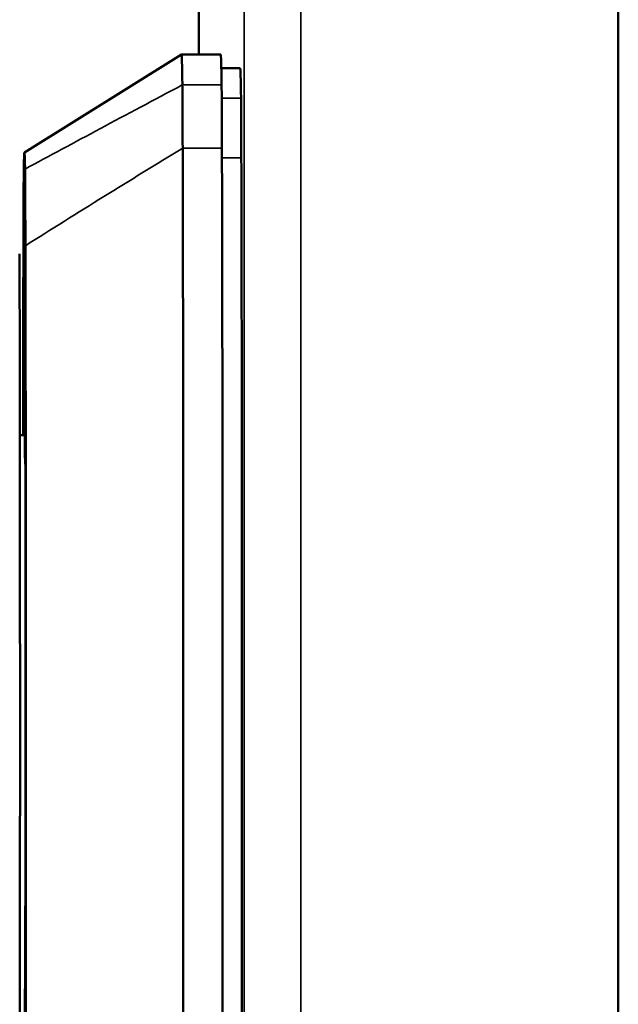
# Model space of a CAD drawing. Header units: inches. Extents: x 0 to 136, y 2 to 86.
# Tile 78 of 160: x 74.88 to 76.08, y 44.23 to 46.21. Entities that reach past the tile are written whole.
import ezdxf

# ---------------------------------------------------------------- set-up
doc = ezdxf.new("R2010")
doc.units = ezdxf.units.IN
doc.header["$LTSCALE"] = 4
doc.header["$MEASUREMENT"] = 0
doc.layers.add('Visible (ANSI)', color=7, linetype='Continuous', lineweight=50)
doc.layers.add('Visible Narrow (ANSI)', color=7, linetype='Continuous', lineweight=35)

msp = doc.modelspace()

# ---------------------------------------------------------------- linework, layer by layer
at = {"layer": 'Visible (ANSI)'}
for p, q in [((76.0842, 20.6763), (76.0842, 68.9262)), ((75.243, 68.2419), (75.243, 46.1398)), ((74.8932, 45.943), (75.2082, 46.1398)), ((75.2869, 46.1398), (75.2082, 46.1398)), ((75.3259, 46.1122), (75.2881, 46.1122)), ((74.892, 45.4719), (74.892, 45.3764)), ((74.8945, 45.3231), (74.8945, 45.4719)), ((74.8941, 45.3764), (74.8841, 45.3764)), ((74.8957, 45.1325), (74.8952, 45.1325)), ((74.8955, 44.9136), (74.8956, 44.8898)), ((74.8955, 44.6889), (74.8956, 44.7127))]:
    msp.add_line(p, q, dxfattribs=at)
for centre, major_axis, ratio, start_param, end_param in [((75.2082, 44.3682), (0, 1.7717), 0.003758, 6.020083, 6.285533), ((75.2869, 44.3682), (0, 1.7717), 0.003758, 6.020083, 6.283185), ((75.3259, 44.36), (0, 1.7522), 0.003758, 6.020152, 6.283185), ((74.8932, 44.3682), (0, 1.5748), 0.003758, 6.078087, 6.488284), ((74.8932, 44.8012), (0, 0.748), 0.003758, 0.458841, 0.693603), ((74.8932, 44.8012), (0, -0.748), 0.003758, 2.029638, 2.682751), ((74.8932, 44.8012), (0, 0.6179), 0.003757, 4.895316, 5.278262), ((74.8932, 44.8012), (0, -0.6378), 0.003758, 1.431561, 1.710031)]:
    msp.add_ellipse(centre, major_axis=major_axis, ratio=ratio, start_param=start_param, end_param=end_param, dxfattribs=at)
for points, knots in [([(75.2099, 46.0789), (75.21, 46.069), (75.2102, 46.0533), (75.2104, 46.0101), (75.2103, 45.9828), (75.2106, 45.9517)], [0, 0, 0, 0, 0.2872369, 0.2872369, 0.5811468, 0.5811468, 0.5811468, 0.5811468]), ([(75.2893, 45.9517), (75.2893, 45.9826), (75.289, 46.0366), (75.2888, 46.0688), (75.2886, 46.0789)], [0.0100093, 0.0100093, 0.0100093, 0.0100093, 0.5069999, 1.01, 1.01, 1.01, 1.01]), ([(75.2082, 43.1871), (75.2082, 43.1871), (75.2085, 43.1869), (75.2093, 43.2358), (75.2103, 43.4482), (75.2111, 43.7807), (75.2117, 44.2028), (75.2119, 44.676), (75.2118, 45.157), (75.2114, 45.6019), (75.2109, 45.8474), (75.2106, 45.9517)], [-6.28465, -6.28465, -6.28465, -6.28465, -6.283185, -5.979774, -5.676363, -5.372952, -5.069541, -4.76613, -4.462719, -4.159308, -3.855897, -3.855897, -3.855897, -3.855897]), ([(75.2869, 43.1871), (75.2873, 43.1871), (75.288, 43.2358), (75.2891, 43.4482), (75.2899, 43.7807), (75.2904, 44.2028), (75.2907, 44.676), (75.2906, 45.157), (75.2901, 45.6019), (75.2896, 45.8474), (75.2893, 45.9517)], [-6.283185, -6.283185, -6.283185, -6.283185, -5.979774, -5.676363, -5.372952, -5.069541, -4.76613, -4.462719, -4.159308, -3.855897, -3.855897, -3.855897, -3.855897]), ([(75.3282, 45.9323), (75.3285, 45.8215), (75.329, 45.5767), (75.3293, 45.2517), (75.3295, 44.9814), (75.3295, 44.7126), (75.3295, 44.4448), (75.3293, 44.1773), (75.329, 43.9833), (75.3288, 43.7965), (75.3284, 43.6173), (75.3279, 43.4569), (75.3274, 43.342), (75.327, 43.2715), (75.3266, 43.2303), (75.3263, 43.2048), (75.326, 43.1989), (75.3259, 43.1989), (75.3259, 43.1989)], [-1, -1, -1, -1, -0.9375, -0.875, -0.84375, -0.8125, -0.75, -0.71875, -0.6875, -0.65625, -0.625, -0.59375, -0.5625, -0.546875, -0.53125, -0.515625, -0.5, -0.4999706, -0.4999706, -0.4999706, -0.4999706]), ([(74.892, 45.91), (74.8919, 45.9053), (74.8918, 45.8984), (74.8917, 45.8802), (74.8916, 45.8691), (74.8915, 45.843), (74.8914, 45.828), (74.8913, 45.7945), (74.8912, 45.7759), (74.8912, 45.7562)], [-0.6974173, -0.6974173, -0.6974173, -0.6974173, -0.5214291, -0.5214291, -0.3487179, -0.3487179, -0.1761662, -0.1761662, -0.0000001, -0.0000001, -0.0000001, -0.0000001]), ([(74.8952, 45.7562), (74.8952, 45.7759), (74.8951, 45.7944), (74.895, 45.828), (74.895, 45.8429), (74.8948, 45.8691), (74.8947, 45.8802), (74.8946, 45.8984), (74.8945, 45.9053), (74.8944, 45.91)], [-0.697354, -0.697354, -0.697354, -0.697354, -0.5212258, -0.5212258, -0.3487111, -0.3487111, -0.1759946, -0.1759946, 0, 0, 0, 0]), ([(74.8912, 45.7562), (74.8911, 45.7128), (74.891, 45.6661), (74.8909, 45.6165), (74.8908, 45.5424), (74.8907, 45.4617), (74.8906, 45.3764)], [0, 0, 0, 0, 0.003958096, 0.003958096, 0.003958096, 0.009873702, 0.009873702, 0.009873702, 0.009873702]), ([(74.8925, 43.425), (74.8926, 43.4131), (74.8927, 43.404), (74.8928, 43.3973), (74.8929, 43.3883), (74.8931, 43.3839), (74.8932, 43.3839), (74.8933, 43.3839), (74.8935, 43.3883), (74.8936, 43.3973), (74.8937, 43.4064), (74.8939, 43.4202), (74.894, 43.4392), (74.8942, 43.4583), (74.8943, 43.4826), (74.8944, 43.5124), (74.8946, 43.5422), (74.8947, 43.5775), (74.8948, 43.6182), (74.895, 43.6589), (74.8951, 43.7049), (74.8952, 43.7558), (74.8953, 43.8067), (74.8954, 43.8623), (74.8955, 43.9221), (74.8957, 44.0415), (74.8959, 44.1773), (74.896, 44.3216), (74.8961, 44.4659), (74.8962, 44.6188), (74.8962, 44.7714), (74.8962, 44.9241), (74.8961, 45.0765), (74.896, 45.2201), (74.8959, 45.3637), (74.8957, 45.4984), (74.8955, 45.6165), (74.8954, 45.6661), (74.8953, 45.7128), (74.8952, 45.7562)], [0.06177833, 0.06177833, 0.06177833, 0.06177833, 0.06521822, 0.06521822, 0.06521822, 0.06993054, 0.06993054, 0.06993054, 0.07464285, 0.07464285, 0.07464285, 0.07935517, 0.07935517, 0.07935517, 0.08406749, 0.08406749, 0.08406749, 0.0887798, 0.0887798, 0.0887798, 0.09349212, 0.09349212, 0.09349212, 0.09820444, 0.09820444, 0.09820444, 0.10762907, 0.10762907, 0.10762907, 0.11705371, 0.11705371, 0.11705371, 0.12647834, 0.12647834, 0.12647834, 0.13590297, 0.13590297, 0.13590297, 0.13986107, 0.13986107, 0.13986107, 0.13986107]), ([(74.8835, 45.7401), (74.8836, 45.6919), (74.8838, 45.579), (74.8843, 45.1808), (74.8844, 44.9694), (74.8844, 44.4947), (74.8842, 44.2069), (74.8836, 43.8198), (74.8833, 43.6979), (74.8829, 43.5591), (74.8827, 43.5165), (74.8823, 43.441), (74.8821, 43.4194), (74.8819, 43.4067)], [0.000011, 0.000011, 0.000011, 0.000011, 0.423801, 0.423801, 0.924167, 0.924167, 1.760841, 1.760841, 2.288223, 2.288223, 2.555113, 2.555113, 2.860178, 2.860178, 2.860178, 2.860178]), ([(74.8945, 45.3229), (74.8942, 45.3586), (74.894, 45.3855), (74.8937, 45.4069), (74.8936, 45.4112), (74.8935, 45.4154), (74.8934, 45.4165), (74.8934, 45.417), (74.8934, 45.4171), (74.8934, 45.4171)], [0, 0, 0, 0, 0.508373, 0.508373, 0.6898045, 0.6898045, 0.7846884, 0.7846884, 0.8083362, 0.8083362, 0.8083362, 0.8083362]), ([(74.8937, 44.199), (74.894, 44.2135), (74.8942, 44.2386), (74.8946, 44.3061), (74.8948, 44.3493), (74.8951, 44.4486), (74.8953, 44.506), (74.8954, 44.6059), (74.8955, 44.6471), (74.8955, 44.6888)], [0, 0, 0, 0, 0.498246, 0.498246, 0.995132, 0.995132, 1.495002, 1.495002, 1.818498, 1.818498, 1.818498, 1.818498])]:
    msp.add_open_spline(points, degree=3, knots=knots, dxfattribs=at)
for points in [[(75.3276, 46.052), (75.3279, 46.0332), (75.3281, 45.9907), (75.3282, 45.9323)], [(74.8945, 45.3231), (74.8945, 45.321), (74.8948, 45.3187), (74.8953, 45.3165)]]:
    msp.add_open_spline(points, degree=3, dxfattribs=at)
at = {"layer": 'Visible Narrow (ANSI)'}
for p, q in [((75.4476, 68.9262), (75.4476, 20.6763)), ((75.3337, 20.7156), (75.3337, 68.8868)), ((75.243, 68.2419), (75.243, 46.1398)), ((75.2099, 46.0789), (75.2886, 46.0789)), ((75.2889, 46.052), (75.3276, 46.052)), ((75.2893, 45.9517), (75.2106, 45.9517)), ((75.2894, 45.9323), (75.3282, 45.9323))]:
    msp.add_line(p, q, dxfattribs=at)
for centre, major_axis, start_param, end_param in [((74.8932, 44.8012), (0, 0.6181), 5.717475, 6.658019), ((74.8932, 44.8013), (0, -0.618), 1.753505, 2.136516), ((74.8932, 44.8012), (0, -0.6181), 0.224806, 1.388078)]:
    msp.add_ellipse(centre, major_axis=major_axis, ratio=0.003758, start_param=start_param, end_param=end_param, dxfattribs=at)
for points in [[(74.8944, 45.91), (74.991, 45.9622), (75.0961, 46.0184), (75.2099, 46.0789)], [(74.8952, 45.7562), (74.9999, 45.8228), (75.1051, 45.8878), (75.2106, 45.9517)]]:
    msp.add_open_spline(points, degree=3, dxfattribs=at)

doc.saveas('drawing.dxf')
